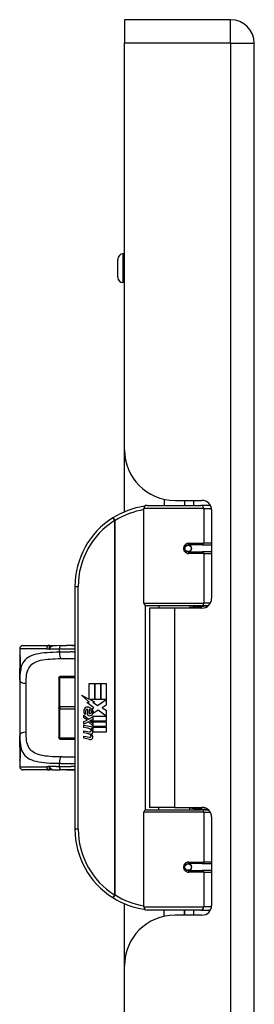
# Model space of a CAD drawing. Header units: inches. Extents: x 0 to 80.3, y -11 to 43.1.
# Tile 60 of 74: x 22.6 to 24, y 26.7 to 32.8. Entities that reach past the tile are written whole.
import ezdxf

# ---------------------------------------------------------------- set-up
doc = ezdxf.new("R2010")
doc.units = ezdxf.units.IN
doc.header["$MEASUREMENT"] = 0
doc.layers.add('Visible Edges(ANSI)', color=7, linetype='Continuous', lineweight=25)
doc.layers.add('Visible Tangent Edges(ANSI)', color=7, linetype='Continuous', lineweight=25)

msp = doc.modelspace()

# ---------------------------------------------------------------- linework, layer by layer
at = {"layer": 'Visible Edges(ANSI)'}
for p, q in [((23.2235, 32.7699), (23.2235, 32.6239)), ((23.8775, 32.7699), (23.2235, 32.7699)), ((23.2235, 30.1129), (23.2235, 32.6239)), ((24.0235, 13.1129), (24.0235, 32.6239)), ((23.2235, 31.3231), (23.2146, 31.3231)), ((23.1831, 31.1774), (23.1831, 31.2916)), ((23.2235, 31.1459), (23.2146, 31.1459)), ((23.2235, 29.7301), (23.2235, 30.1129)), ((23.4685, 29.8082), (23.4685, 29.7699)), ((23.5355, 29.8009), (23.7014, 29.8009)), ((23.5945, 29.8009), (23.5945, 29.7699)), ((23.5955, 29.7699), (23.5955, 29.8009)), ((23.344, 29.1656), (23.344, 29.7502)), ((23.3637, 29.7699), (23.6936, 29.7699)), ((23.7519, 29.7699), (23.6936, 29.7699)), ((23.7519, 29.7699), (23.7534, 29.7699)), ((23.7605, 29.7418), (23.7605, 29.1944)), ((23.6109, 29.5251), (23.6113, 29.5232)), ((23.6162, 29.5238), (23.6111, 29.5238)), ((23.7031, 29.5258), (23.6162, 29.5258)), ((23.6185, 29.5237), (23.6185, 29.5257)), ((23.7031, 29.5258), (23.7605, 29.5258)), ((23.6162, 29.4825), (23.7031, 29.4825)), ((23.6192, 29.4847), (23.6197, 29.4825)), ((23.7605, 29.4825), (23.7031, 29.4825)), ((22.919, 29.2699), (22.919, 27.7699)), ((23.6974, 29.1498), (23.3597, 29.1498)), ((23.5315, 29.1354), (23.3785, 29.1354)), ((23.3785, 29.1354), (23.3785, 27.9044)), ((23.436, 29.1498), (23.436, 29.1354)), ((23.7014, 29.1354), (23.5315, 29.1354)), ((23.627, 29.1498), (23.627, 29.1354)), ((23.6974, 29.1498), (23.7401, 29.1498)), ((22.5983, 28.9037), (22.7534, 28.9037)), ((22.7814, 28.9028), (22.7633, 28.9033)), ((22.919, 28.9037), (22.8663, 28.9037)), ((22.5786, 28.8841), (22.5786, 28.8447)), ((22.5786, 28.8447), (22.5786, 28.7276)), ((22.919, 28.825), (22.9155, 28.825)), ((22.5786, 28.6907), (22.5786, 28.7276)), ((22.919, 28.7127), (22.8266, 28.7127)), ((22.5786, 28.6907), (22.5786, 28.349)), ((22.8188, 28.7028), (22.8188, 28.7048)), ((22.8188, 28.7028), (22.8188, 28.5218)), ((23.0069, 28.6699), (23.039, 28.6699)), ((23.0069, 28.5729), (23.0069, 28.6699)), ((23.039, 28.6699), (23.039, 28.5712)), ((23.0435, 28.6699), (23.0756, 28.6699)), ((23.0435, 28.5712), (23.0435, 28.6699)), ((23.0756, 28.6699), (23.0756, 28.5712)), ((23.0798, 28.5712), (23.0798, 28.6699)), ((23.0798, 28.6699), (23.1119, 28.6699)), ((23.1119, 28.6699), (23.1119, 28.5361)), ((22.9592, 28.5977), (23.0069, 28.5729)), ((23.0054, 28.5539), (22.9592, 28.5977)), ((22.9912, 28.5519), (23.0054, 28.5539)), ((23.0353, 28.5205), (22.9912, 28.5519)), ((23.0102, 28.5712), (23.0396, 28.5559)), ((23.039, 28.5712), (23.0102, 28.5712)), ((23.0396, 28.5559), (23.0295, 28.5539)), ((23.0295, 28.5539), (23.0576, 28.5343)), ((23.0756, 28.5712), (23.0435, 28.5712)), ((23.0576, 28.5343), (23.1113, 28.5712)), ((23.1113, 28.5712), (23.0798, 28.5712)), ((23.1119, 28.5361), (23.0858, 28.5185)), ((22.8188, 28.518), (22.8188, 28.5218)), ((22.8188, 28.518), (22.8188, 28.3368)), ((22.9736, 28.4746), (23.0015, 28.45)), ((22.9736, 28.4584), (22.9736, 28.4746)), ((22.9853, 28.48), (22.9763, 28.48)), ((22.9973, 28.4734), (22.9973, 28.51)), ((23.0015, 28.45), (23.0282, 28.4638)), ((23.0063, 28.5085), (23.0063, 28.4845)), ((23.0237, 28.5135), (23.0353, 28.5205)), ((23.0282, 28.4638), (23.0282, 28.4476)), ((23.0311, 28.4677), (23.1106, 28.4677)), ((23.0311, 28.4452), (23.0311, 28.4677)), ((23.0617, 28.5043), (23.0318, 28.4836)), ((23.1106, 28.4677), (23.0617, 28.5043)), ((23.0858, 28.5185), (23.1119, 28.5046)), ((23.1119, 28.5046), (23.1119, 28.4377)), ((22.9931, 28.4449), (22.9736, 28.4584)), ((22.9736, 28.435), (22.9931, 28.4425)), ((22.9736, 28.4188), (22.9736, 28.435)), ((23.0017, 28.4323), (22.9736, 28.4188)), ((22.9736, 28.4119), (23.0282, 28.4023)), ((22.9736, 28.3987), (22.9736, 28.4119)), ((22.9931, 28.4425), (22.9931, 28.4449)), ((23.0282, 28.408), (23.0017, 28.4323)), ((23.0282, 28.4476), (23.0098, 28.4398)), ((23.0098, 28.4398), (23.0098, 28.4377)), ((23.0098, 28.4377), (23.0282, 28.4243)), ((23.0134, 28.4377), (23.0311, 28.4452)), ((23.1119, 28.4377), (23.0134, 28.4377)), ((23.0207, 28.4335), (23.1119, 28.4335)), ((23.0311, 28.426), (23.0207, 28.4335)), ((23.0282, 28.4243), (23.0282, 28.408)), ((23.0282, 28.4023), (23.0282, 28.3909)), ((23.0311, 28.4038), (23.0311, 28.426)), ((23.1119, 28.4038), (23.0311, 28.4038)), ((23.1119, 28.4335), (23.1119, 28.4038)), ((22.5786, 28.3122), (22.5786, 28.349)), ((22.9961, 28.3947), (22.9736, 28.3987)), ((22.9736, 28.378), (23.0081, 28.3719)), ((22.9736, 28.3648), (22.9736, 28.378)), ((22.9961, 28.3608), (22.9736, 28.3648)), ((22.9736, 28.3444), (23.0081, 28.3383)), ((22.9736, 28.3312), (22.9736, 28.3444)), ((23.0186, 28.3917), (23.0186, 28.3888)), ((23.0282, 28.3909), (23.0186, 28.3917)), ((23.0249, 28.3878), (23.0311, 28.3873)), ((23.0311, 28.3996), (23.1119, 28.3996)), ((23.0311, 28.3873), (23.0311, 28.3996)), ((23.1119, 28.3699), (23.0324, 28.3699)), ((23.1119, 28.3996), (23.1119, 28.3699)), ((22.5786, 28.3122), (22.5786, 28.1951)), ((22.8188, 28.3348), (22.8188, 28.3368)), ((22.8266, 28.3269), (22.919, 28.3269)), ((23.0079, 28.3245), (22.9736, 28.3312)), ((22.5786, 28.1951), (22.5786, 28.1557)), ((22.9155, 28.2148), (22.919, 28.2148)), ((22.7534, 28.136), (22.5983, 28.136)), ((22.7814, 28.1369), (22.7633, 28.1364)), ((22.919, 28.136), (22.8663, 28.136)), ((23.344, 27.2896), (23.344, 27.8742)), ((23.3597, 27.89), (23.6974, 27.89)), ((23.5315, 27.9044), (23.3785, 27.9044)), ((23.436, 27.89), (23.436, 27.9044)), ((23.5315, 27.9044), (23.7014, 27.9044)), ((23.627, 27.89), (23.627, 27.9044)), ((23.7401, 27.89), (23.6974, 27.89)), ((23.7605, 27.8453), (23.7605, 27.2979)), ((23.7031, 27.5573), (23.6162, 27.5573)), ((23.6192, 27.5551), (23.6197, 27.5573)), ((23.7031, 27.5573), (23.7605, 27.5573)), ((23.6109, 27.5146), (23.6113, 27.5166)), ((23.6111, 27.516), (23.6162, 27.516)), ((23.6162, 27.514), (23.7031, 27.514)), ((23.6185, 27.5161), (23.6185, 27.5141)), ((23.7605, 27.514), (23.7031, 27.514)), ((23.2235, 26.9269), (23.2235, 27.3097)), ((23.6936, 27.2699), (23.3637, 27.2699)), ((23.4685, 27.2316), (23.4685, 27.2699)), ((23.5945, 27.2389), (23.5945, 27.2699)), ((23.5955, 27.2389), (23.5955, 27.2699)), ((23.6936, 27.2699), (23.7519, 27.2699)), ((23.7534, 27.2699), (23.7519, 27.2699)), ((23.7014, 27.2389), (23.5355, 27.2389)), ((23.2235, 18.8099), (23.2235, 26.9269))]:
    msp.add_line(p, q, dxfattribs=at)
at = {"layer": 'Visible Edges(ANSI)', "flags": 128}
for points in [[(23.351, 29.7652), (23.3507, 29.7652), (23.3505, 29.7652), (23.3502, 29.7651), (23.35, 29.7651), (23.3497, 29.7651), (23.3495, 29.765), (23.3492, 29.765), (23.349, 29.765), (23.3487, 29.7649), (23.3485, 29.7649), (23.3482, 29.7649), (23.348, 29.7648), (23.3477, 29.7648), (23.3475, 29.7647), (23.3472, 29.7647), (23.347, 29.7647), (23.3467, 29.7646), (23.3465, 29.7646), (23.3463, 29.7646), (23.346, 29.7645), (23.3458, 29.7645), (23.3455, 29.7645), (23.3453, 29.7644), (23.345, 29.7644)], [(23.6162, 29.4825), (23.6135, 29.4827), (23.6109, 29.4831), (23.6083, 29.484), (23.6058, 29.4851), (23.6035, 29.4866), (23.6013, 29.4884), (23.5993, 29.4905), (23.5977, 29.4929), (23.5963, 29.4955), (23.5953, 29.4983), (23.5947, 29.5012), (23.5945, 29.5041), (23.5947, 29.5071), (23.5953, 29.51), (23.5963, 29.5127), (23.5976, 29.5154), (23.5993, 29.5177), (23.6013, 29.5199), (23.6034, 29.5217), (23.6058, 29.5232), (23.6083, 29.5243), (23.6109, 29.5251), (23.6135, 29.5256), (23.6162, 29.5258)], [(23.6632, 29.1354), (23.6662, 29.1366), (23.6692, 29.1377), (23.6723, 29.1388), (23.6753, 29.1398), (23.6784, 29.1408), (23.6814, 29.1417), (23.6845, 29.1426), (23.6876, 29.1435), (23.6906, 29.1442), (23.6937, 29.145), (23.6968, 29.1456), (23.6999, 29.1462), (23.703, 29.1468), (23.7061, 29.1473), (23.7092, 29.1478), (23.7123, 29.1482), (23.7154, 29.1486), (23.7185, 29.1489), (23.7217, 29.1492), (23.7248, 29.1494), (23.7279, 29.1496), (23.731, 29.1497), (23.7341, 29.1498), (23.7372, 29.1498)], [(22.7633, 28.9033), (22.7629, 28.9034), (22.7625, 28.9034), (22.7621, 28.9034), (22.7616, 28.9035), (22.7612, 28.9035), (22.7608, 28.9035), (22.7604, 28.9035), (22.76, 28.9036), (22.7596, 28.9036), (22.7591, 28.9036), (22.7587, 28.9036), (22.7583, 28.9036), (22.7579, 28.9037), (22.7575, 28.9037), (22.7571, 28.9037), (22.7567, 28.9037), (22.7562, 28.9037), (22.7558, 28.9037), (22.7554, 28.9037), (22.755, 28.9037), (22.7546, 28.9037), (22.7542, 28.9037), (22.7538, 28.9037), (22.7534, 28.9037)], [(22.8276, 28.9036), (22.8043, 28.9033), (22.7814, 28.9028)], [(22.8276, 28.9036), (22.8471, 28.9037), (22.8663, 28.9037)], [(22.5818, 28.7803), (22.5826, 28.7874), (22.5832, 28.7959), (22.5834, 28.805), (22.5832, 28.8142), (22.5827, 28.8228), (22.5818, 28.83), (22.5809, 28.8353), (22.5806, 28.837), (22.5804, 28.8376)], [(22.5786, 28.7276), (22.5793, 28.7546), (22.5803, 28.7676), (22.5818, 28.7803)], [(22.5818, 28.2595), (22.5803, 28.2722), (22.5793, 28.2852), (22.5786, 28.3122)], [(22.5804, 28.2021), (22.5806, 28.2028), (22.581, 28.2045), (22.5818, 28.2098), (22.5827, 28.217), (22.5832, 28.2256), (22.5834, 28.2348), (22.5832, 28.244), (22.5826, 28.2524), (22.5818, 28.2595)], [(22.7534, 28.136), (22.7538, 28.136), (22.7542, 28.136), (22.7546, 28.136), (22.755, 28.136), (22.7554, 28.136), (22.7558, 28.1361), (22.7562, 28.1361), (22.7567, 28.1361), (22.7571, 28.1361), (22.7575, 28.1361), (22.7579, 28.1361), (22.7583, 28.1361), (22.7587, 28.1362), (22.7591, 28.1362), (22.7596, 28.1362), (22.76, 28.1362), (22.7604, 28.1362), (22.7608, 28.1363), (22.7612, 28.1363), (22.7616, 28.1363), (22.7621, 28.1363), (22.7625, 28.1364), (22.7629, 28.1364), (22.7633, 28.1364)], [(22.7814, 28.1369), (22.8043, 28.1365), (22.8276, 28.1362)], [(22.8663, 28.136), (22.8471, 28.1361), (22.8276, 28.1362)], [(23.7372, 27.89), (23.7341, 27.89), (23.731, 27.8901), (23.7279, 27.8902), (23.7248, 27.8904), (23.7217, 27.8906), (23.7185, 27.8909), (23.7154, 27.8912), (23.7123, 27.8915), (23.7092, 27.892), (23.7061, 27.8924), (23.703, 27.893), (23.6999, 27.8935), (23.6968, 27.8942), (23.6937, 27.8948), (23.6906, 27.8955), (23.6876, 27.8963), (23.6845, 27.8972), (23.6814, 27.898), (23.6784, 27.899), (23.6753, 27.8999), (23.6723, 27.901), (23.6692, 27.9021), (23.6662, 27.9032), (23.6632, 27.9044)], [(23.6162, 27.514), (23.6135, 27.5141), (23.6109, 27.5146), (23.6083, 27.5155), (23.6058, 27.5166), (23.6034, 27.5181), (23.6013, 27.5199), (23.5993, 27.522), (23.5976, 27.5244), (23.5963, 27.527), (23.5953, 27.5298), (23.5947, 27.5327), (23.5945, 27.5357), (23.5947, 27.5386), (23.5953, 27.5415), (23.5963, 27.5443), (23.5977, 27.5469), (23.5993, 27.5493), (23.6013, 27.5514), (23.6035, 27.5532), (23.6058, 27.5546), (23.6083, 27.5558), (23.6109, 27.5566), (23.6135, 27.5571), (23.6162, 27.5573)], [(23.345, 27.2754), (23.3453, 27.2754), (23.3455, 27.2753), (23.3458, 27.2753), (23.346, 27.2752), (23.3463, 27.2752), (23.3465, 27.2752), (23.3467, 27.2751), (23.347, 27.2751), (23.3472, 27.2751), (23.3475, 27.275), (23.3477, 27.275), (23.348, 27.275), (23.3482, 27.2749), (23.3485, 27.2749), (23.3487, 27.2748), (23.349, 27.2748), (23.3492, 27.2748), (23.3495, 27.2747), (23.3497, 27.2747), (23.35, 27.2747), (23.3502, 27.2746), (23.3505, 27.2746), (23.3507, 27.2746), (23.351, 27.2745)]]:
    msp.add_lwpolyline(points, dxfattribs=at)
at = {"layer": 'Visible Edges(ANSI)'}
for centre in [(23.6162, 29.5041), (23.6162, 27.5356)]:
    msp.add_circle(centre, 0.0197, dxfattribs=at)
for centre, radius, start, end in [((23.8775, 32.6239), 0.146, 0, 90), ((23.2146, 31.2916), 0.0315, 90, 180), ((23.2146, 31.1774), 0.0315, 180, 270), ((23.5355, 30.1129), 0.312, 180, 270), ((23.7014, 29.7418), 0.0591, 0, 90), ((23.419, 29.2699), 0.5, 98.5081, 122.23771), ((23.3637, 29.7502), 0.0197, 90, 180), ((23.419, 29.2699), 0.5, 122.23771, 180), ((23.6162, 29.5041), 0.0217, 279.14701, 90), ((23.7014, 29.1944), 0.0591, 270, 0), ((23.3597, 29.1656), 0.0157, 180, 270), ((22.5983, 28.8841), 0.0197, 90, 180), ((22.5983, 28.8447), 0.0197, 180, 208.10759), ((22.8266, 28.7048), 0.00787, 90, 180), ((22.9937, 28.5041), 0.0197, 86.56465, 171.56052), ((22.9925, 28.484), 0.0398, 44.16843, 86.56465), ((23.0343, 28.4981), 0.0607, 171.56052, 197.33425), ((23.0136, 28.4918), 0.0307, 154.67838, 202.56091), ((22.9946, 28.5008), 0.0096, 73.52609, 154.67838), ((23.0087, 28.4992), 0.0282, 246.15553, 293.84447), ((23.0043, 28.4918), 0.0168, 19.37968, 82.99755), ((23.0109, 28.4929), 0.00955, 241.45471, 321.16516), ((23.0098, 28.4938), 0.0109, 321.16516, 19.37968), ((23.014, 28.4873), 0.0152, 293.84447, 355.08017), ((22.9996, 28.491), 0.0299, 350.40854, 44.16843), ((22.9996, 28.491), 0.033, 347.07905, 43.17854), ((22.988, 28.3489), 0.0465, 57.59924, 80), ((22.9887, 28.3149), 0.0465, 58.55841, 80.82565), ((23.0102, 28.384), 0.0123, 260, 293.55712), ((23.0062, 28.3775), 0.0126, 6.03001, 57.59924), ((23.0062, 28.3439), 0.0126, 6.10268, 57.60833), ((23.0128, 28.3782), 0.006, 293.55712, 6.03001), ((23.0128, 28.3446), 0.006, 293.54875, 6.10268), ((23.0141, 28.3863), 0.0288, 273.6169, 286.9928), ((23.0051, 28.3355), 0.0246, 359.6788, 63.95078), ((23.0057, 28.3686), 0.024, 359.47765, 57.41137), ((23.0195, 28.3685), 0.0101, 286.9928, 359.47765), ((23.0084, 28.3704), 0.024, 358.79525, 46.5849), ((22.8266, 28.3348), 0.00787, 180, 270), ((23.0134, 28.3528), 0.0288, 259, 288.47479), ((23.0102, 28.3504), 0.0123, 259.9922, 293.54875), ((23.0192, 28.3354), 0.0105, 288.47479, 359.6788), ((22.5983, 28.1951), 0.0197, 151.88429, 180), ((22.5983, 28.1557), 0.0197, 180, 270), ((23.3597, 27.8742), 0.0157, 90, 180), ((23.7014, 27.8453), 0.0591, 0, 90), ((23.419, 27.7699), 0.5, 180, 237.76229), ((23.6162, 27.5356), 0.0217, 270, 80.85299), ((23.419, 27.7699), 0.5, 237.76229, 261.4919), ((23.3637, 27.2896), 0.0197, 180, 270), ((23.7014, 27.2979), 0.0591, 270, 0), ((23.5355, 26.9269), 0.312, 90, 180)]:
    msp.add_arc(centre, radius, start, end, dxfattribs=at)
at = {"layer": 'Visible Tangent Edges(ANSI)'}
for p, q in [((23.8775, 32.6239), (23.8775, 32.7699)), ((23.8775, 32.6239), (23.2235, 32.6239)), ((23.8775, 32.6239), (23.8775, 13.1129)), ((23.8775, 32.6239), (24.0235, 32.6239)), ((23.2146, 31.3231), (23.2146, 31.1459)), ((23.6493, 29.8009), (23.6493, 29.7699)), ((23.7126, 29.7502), (23.344, 29.7502)), ((23.7126, 29.7502), (23.7599, 29.7502)), ((23.7126, 29.7502), (23.7126, 29.5356)), ((23.1523, 29.6928), (23.1628, 29.6762)), ((23.1628, 29.6762), (23.1628, 27.3636)), ((23.1628, 29.6762), (23.1665, 29.6762)), ((23.1665, 27.3636), (23.1665, 29.6762)), ((23.6208, 29.5356), (23.7126, 29.5356)), ((23.7605, 29.5356), (23.7126, 29.5356)), ((23.7126, 29.4726), (23.6208, 29.4726)), ((23.7126, 29.4726), (23.7126, 29.1656)), ((23.7126, 29.4726), (23.7605, 29.4726)), ((22.919, 29.2699), (22.9387, 29.2699)), ((22.9387, 27.7699), (22.9387, 29.2699)), ((23.344, 29.1656), (23.7126, 29.1656)), ((23.3517, 29.152), (23.3517, 27.8877)), ((23.5315, 29.1354), (23.5315, 27.9044)), ((23.7529, 29.1656), (23.7126, 29.1656)), ((22.744, 28.8841), (22.5786, 28.8841)), ((22.5786, 28.8447), (22.579, 28.8447)), ((22.8234, 28.863), (22.8234, 28.8839)), ((22.8266, 28.7127), (22.8266, 28.7067)), ((22.8266, 28.7067), (22.919, 28.7067)), ((22.8266, 28.5257), (22.8266, 28.7067)), ((22.618, 28.3686), (22.618, 28.6712)), ((22.8266, 28.5257), (22.8266, 28.5141)), ((22.919, 28.5257), (22.8266, 28.5257)), ((22.8266, 28.5141), (22.919, 28.5141)), ((22.8266, 28.3329), (22.8266, 28.5141)), ((22.8266, 28.3329), (22.8266, 28.3269)), ((22.919, 28.3329), (22.8266, 28.3329)), ((22.579, 28.1951), (22.5786, 28.1951)), ((22.8234, 28.1559), (22.8234, 28.1768)), ((22.5786, 28.1557), (22.744, 28.1557)), ((23.7126, 27.8742), (23.344, 27.8742)), ((23.7126, 27.8742), (23.7529, 27.8742)), ((23.7126, 27.8742), (23.7126, 27.5671)), ((22.9387, 27.7699), (22.919, 27.7699)), ((23.6208, 27.5671), (23.7126, 27.5671)), ((23.7605, 27.5671), (23.7126, 27.5671)), ((23.7126, 27.5041), (23.6208, 27.5041)), ((23.7126, 27.5041), (23.7126, 27.2896)), ((23.7126, 27.5041), (23.7605, 27.5041)), ((23.1628, 27.3636), (23.1523, 27.347)), ((23.1665, 27.3636), (23.1628, 27.3636)), ((23.344, 27.2896), (23.7126, 27.2896)), ((23.6493, 27.2699), (23.6493, 27.2389)), ((23.7599, 27.2896), (23.7126, 27.2896))]:
    msp.add_line(p, q, dxfattribs=at)
at = {"layer": 'Visible Tangent Edges(ANSI)', "flags": 128}
for points in [[(23.6208, 29.5356), (23.6168, 29.5354), (23.6128, 29.5347), (23.6088, 29.5335), (23.605, 29.5318), (23.6013, 29.5296), (23.598, 29.527), (23.595, 29.5239), (23.5924, 29.5205), (23.5903, 29.5167), (23.5888, 29.5126), (23.5879, 29.5084), (23.5876, 29.5041), (23.5879, 29.4998), (23.5889, 29.4956), (23.5904, 29.4916), (23.5925, 29.4878), (23.595, 29.4843), (23.598, 29.4812), (23.6014, 29.4786), (23.605, 29.4765), (23.6088, 29.4748), (23.6128, 29.4736), (23.6168, 29.4729), (23.6208, 29.4726)], [(23.7372, 29.1498), (23.7325, 29.1498), (23.7279, 29.1497), (23.7232, 29.1496), (23.7185, 29.1494), (23.7139, 29.1492), (23.7092, 29.149), (23.7046, 29.1487), (23.6999, 29.1483), (23.6952, 29.1479), (23.6906, 29.1475), (23.686, 29.147), (23.6813, 29.1465), (23.6767, 29.1459), (23.6721, 29.1452), (23.6675, 29.1446), (23.6629, 29.1438), (23.6584, 29.143), (23.6538, 29.1422), (23.6493, 29.1413), (23.6448, 29.1404), (23.6403, 29.1394), (23.6358, 29.1384), (23.6314, 29.1373), (23.6269, 29.1362)], [(22.7633, 28.9033), (22.7629, 28.9033), (22.7625, 28.9032), (22.7622, 28.903), (22.7618, 28.9027), (22.7615, 28.9024), (22.7611, 28.9019), (22.7608, 28.9014), (22.7605, 28.9008), (22.7602, 28.9001), (22.76, 28.8993), (22.7598, 28.8985), (22.7596, 28.8975), (22.7594, 28.8966), (22.7593, 28.8955), (22.7593, 28.8944), (22.7593, 28.8933), (22.7593, 28.8921), (22.7594, 28.8908), (22.7595, 28.8895), (22.7597, 28.8882), (22.76, 28.8869), (22.7603, 28.8855), (22.7607, 28.8841), (22.7613, 28.8827)], [(22.7613, 28.8827), (22.762, 28.884), (22.7627, 28.8853), (22.7634, 28.8866), (22.7641, 28.8878), (22.7648, 28.8891), (22.7656, 28.8903), (22.7663, 28.8915), (22.7671, 28.8926), (22.7679, 28.8938), (22.7687, 28.8948), (22.7696, 28.8958), (22.7704, 28.8968), (22.7713, 28.8977), (22.7722, 28.8985), (22.7731, 28.8993), (22.774, 28.9), (22.7749, 28.9006), (22.7758, 28.9012), (22.7767, 28.9017), (22.7777, 28.9021), (22.7786, 28.9024), (22.7795, 28.9026), (22.7805, 28.9028), (22.7814, 28.9028)], [(22.919, 28.9029), (22.9169, 28.903), (22.9148, 28.9031), (22.9126, 28.9031), (22.9105, 28.9032), (22.9084, 28.9033), (22.9062, 28.9033), (22.9041, 28.9034), (22.9019, 28.9034), (22.8997, 28.9035), (22.8976, 28.9035), (22.8954, 28.9036), (22.8932, 28.9036), (22.891, 28.9036), (22.8888, 28.9036), (22.8865, 28.9037), (22.8843, 28.9037), (22.8821, 28.9037), (22.8799, 28.9037), (22.8776, 28.9037), (22.8754, 28.9037), (22.8731, 28.9037), (22.8708, 28.9037), (22.8686, 28.9037), (22.8663, 28.9037)], [(22.8234, 28.863), (22.8036, 28.8626), (22.7842, 28.862), (22.7652, 28.8612), (22.7468, 28.86), (22.7291, 28.8584), (22.712, 28.8564), (22.6958, 28.8538), (22.6804, 28.8507), (22.666, 28.8468), (22.6528, 28.8422), (22.6407, 28.8367), (22.6297, 28.8304), (22.6199, 28.8232), (22.6112, 28.8152), (22.6037, 28.8062), (22.5974, 28.7964), (22.5922, 28.7857), (22.588, 28.7742), (22.5847, 28.7619), (22.5823, 28.7489), (22.5805, 28.7353), (22.5794, 28.7209), (22.5788, 28.7061), (22.5786, 28.6907)], [(22.5818, 28.7775), (22.5822, 28.7803), (22.5826, 28.7834), (22.5829, 28.7868), (22.5832, 28.7903), (22.5834, 28.7939), (22.5836, 28.7977), (22.5837, 28.8015), (22.5838, 28.8054), (22.5837, 28.8092), (22.5836, 28.813), (22.5834, 28.8168), (22.5832, 28.8204), (22.5829, 28.8239), (22.5825, 28.8273), (22.5822, 28.8304), (22.5818, 28.8332), (22.5813, 28.8358), (22.5809, 28.838), (22.5805, 28.84), (22.5801, 28.8417), (22.5798, 28.843), (22.5795, 28.8439), (22.5792, 28.8445), (22.579, 28.8447)], [(22.744, 28.8841), (22.7447, 28.8841), (22.7454, 28.8841), (22.7461, 28.884), (22.7469, 28.884), (22.7476, 28.884), (22.7483, 28.884), (22.749, 28.8839), (22.7497, 28.8839), (22.7504, 28.8839), (22.7512, 28.8838), (22.7519, 28.8838), (22.7526, 28.8837), (22.7533, 28.8837), (22.754, 28.8836), (22.7548, 28.8835), (22.7555, 28.8835), (22.7562, 28.8834), (22.7569, 28.8833), (22.7576, 28.8832), (22.7584, 28.8831), (22.7591, 28.883), (22.7598, 28.8829), (22.7605, 28.8828), (22.7613, 28.8827)], [(22.7613, 28.8827), (22.7638, 28.8828), (22.7663, 28.8829), (22.7688, 28.883), (22.7713, 28.8831), (22.7738, 28.8831), (22.7763, 28.8832), (22.7789, 28.8833), (22.7815, 28.8833), (22.784, 28.8834), (22.7866, 28.8834), (22.7892, 28.8835), (22.7918, 28.8835), (22.7944, 28.8836), (22.797, 28.8836), (22.7996, 28.8837), (22.8022, 28.8837), (22.8048, 28.8837), (22.8074, 28.8837), (22.8101, 28.8838), (22.8127, 28.8838), (22.8154, 28.8838), (22.818, 28.8838), (22.8207, 28.8839), (22.8234, 28.8839)], [(22.8234, 28.8839), (22.8276, 28.8839), (22.8318, 28.8839), (22.836, 28.884), (22.8401, 28.884), (22.8443, 28.884), (22.8484, 28.884), (22.8525, 28.8841), (22.8566, 28.8841), (22.8607, 28.8841), (22.8648, 28.8841), (22.8688, 28.884), (22.8728, 28.884), (22.8768, 28.884), (22.8808, 28.884), (22.8847, 28.8839), (22.8886, 28.8839), (22.8925, 28.8838), (22.8964, 28.8837), (22.9002, 28.8836), (22.904, 28.8835), (22.9078, 28.8833), (22.9116, 28.8832), (22.9153, 28.883), (22.919, 28.8828)], [(22.919, 28.8641), (22.9153, 28.8642), (22.9116, 28.8643), (22.9079, 28.8643), (22.9041, 28.8644), (22.9003, 28.8644), (22.8964, 28.8644), (22.8926, 28.8644), (22.8887, 28.8643), (22.8847, 28.8643), (22.8808, 28.8643), (22.8768, 28.8642), (22.8728, 28.8641), (22.8688, 28.8641), (22.8648, 28.864), (22.8607, 28.8639), (22.8566, 28.8638), (22.8525, 28.8637), (22.8484, 28.8636), (22.8442, 28.8635), (22.8401, 28.8634), (22.8359, 28.8633), (22.8318, 28.8632), (22.8276, 28.8631), (22.8234, 28.863)], [(22.5786, 28.7276), (22.5786, 28.7298), (22.5786, 28.732), (22.5786, 28.7342), (22.5787, 28.7364), (22.5787, 28.7386), (22.5788, 28.7408), (22.5788, 28.7429), (22.5789, 28.7451), (22.579, 28.7472), (22.5791, 28.7493), (22.5792, 28.7514), (22.5793, 28.7535), (22.5794, 28.7556), (22.5796, 28.7576), (22.5797, 28.7597), (22.5799, 28.7617), (22.5801, 28.7637), (22.5803, 28.7657), (22.5805, 28.7677), (22.5807, 28.7697), (22.581, 28.7717), (22.5812, 28.7736), (22.5815, 28.7756), (22.5818, 28.7775)], [(22.618, 28.6712), (22.6181, 28.6848), (22.6187, 28.698), (22.6196, 28.7106), (22.6212, 28.7228), (22.6233, 28.7343), (22.6262, 28.7452), (22.6299, 28.7554), (22.6344, 28.7648), (22.6399, 28.7735), (22.6465, 28.7814), (22.6541, 28.7885), (22.6627, 28.7949), (22.6723, 28.8005), (22.6829, 28.8053), (22.6945, 28.8094), (22.7071, 28.8129), (22.7205, 28.8157), (22.7347, 28.8179), (22.7496, 28.8197), (22.7652, 28.8211), (22.7813, 28.8221), (22.7978, 28.8229), (22.8148, 28.8234), (22.8321, 28.8238)], [(22.8321, 28.8238), (22.8357, 28.8239), (22.8393, 28.8239), (22.8429, 28.824), (22.8465, 28.8241), (22.85, 28.8241), (22.8536, 28.8242), (22.8572, 28.8243), (22.8607, 28.8243), (22.8642, 28.8244), (22.8677, 28.8245), (22.8712, 28.8245), (22.8747, 28.8246), (22.8782, 28.8247), (22.8817, 28.8247), (22.8851, 28.8248), (22.8886, 28.8248), (22.892, 28.8248), (22.8954, 28.8249), (22.8988, 28.8249), (22.9022, 28.825), (22.9055, 28.825), (22.9089, 28.825), (22.9122, 28.825), (22.9155, 28.825)], [(22.5786, 28.349), (22.5788, 28.3337), (22.5794, 28.3189), (22.5805, 28.3047), (22.5823, 28.291), (22.5847, 28.278), (22.588, 28.2657), (22.5922, 28.2542), (22.5973, 28.2435), (22.6036, 28.2336), (22.611, 28.2247), (22.6197, 28.2167), (22.6295, 28.2095), (22.6405, 28.2032), (22.6526, 28.1977), (22.6658, 28.1931), (22.6801, 28.1892), (22.6955, 28.186), (22.7117, 28.1835), (22.7287, 28.1815), (22.7465, 28.1799), (22.765, 28.1787), (22.784, 28.1778), (22.8036, 28.1772), (22.8234, 28.1768)], [(22.8321, 28.216), (22.8148, 28.2164), (22.7977, 28.2169), (22.781, 28.2177), (22.7649, 28.2187), (22.7493, 28.2201), (22.7344, 28.2219), (22.7202, 28.2242), (22.7068, 28.227), (22.6943, 28.2304), (22.6827, 28.2346), (22.6721, 28.2394), (22.6625, 28.245), (22.6539, 28.2513), (22.6464, 28.2584), (22.6398, 28.2663), (22.6343, 28.2751), (22.6298, 28.2845), (22.6262, 28.2948), (22.6233, 28.3056), (22.6212, 28.3172), (22.6197, 28.3293), (22.6187, 28.3419), (22.6181, 28.355), (22.618, 28.3686)], [(22.5818, 28.2623), (22.5815, 28.2642), (22.5812, 28.2661), (22.581, 28.2681), (22.5807, 28.2701), (22.5805, 28.272), (22.5803, 28.274), (22.5801, 28.276), (22.5799, 28.2781), (22.5797, 28.2801), (22.5796, 28.2821), (22.5794, 28.2842), (22.5793, 28.2863), (22.5792, 28.2884), (22.5791, 28.2905), (22.579, 28.2926), (22.5789, 28.2947), (22.5788, 28.2969), (22.5788, 28.299), (22.5787, 28.3012), (22.5787, 28.3034), (22.5786, 28.3056), (22.5786, 28.3078), (22.5786, 28.31), (22.5786, 28.3122)], [(22.579, 28.1951), (22.5792, 28.1953), (22.5794, 28.1958), (22.5798, 28.1968), (22.5801, 28.1981), (22.5805, 28.1998), (22.5809, 28.2017), (22.5813, 28.204), (22.5818, 28.2066), (22.5822, 28.2095), (22.5825, 28.2126), (22.5829, 28.2159), (22.5832, 28.2194), (22.5834, 28.2231), (22.5836, 28.2268), (22.5837, 28.2306), (22.5838, 28.2345), (22.5837, 28.2384), (22.5836, 28.2422), (22.5834, 28.2459), (22.5832, 28.2496), (22.5829, 28.253), (22.5825, 28.2564), (22.5822, 28.2595), (22.5818, 28.2623)], [(22.8234, 28.1768), (22.8276, 28.1767), (22.8318, 28.1766), (22.8359, 28.1765), (22.8401, 28.1763), (22.8443, 28.1762), (22.8484, 28.1761), (22.8525, 28.1761), (22.8566, 28.176), (22.8607, 28.1759), (22.8647, 28.1758), (22.8688, 28.1757), (22.8728, 28.1756), (22.8768, 28.1756), (22.8807, 28.1755), (22.8847, 28.1755), (22.8886, 28.1754), (22.8925, 28.1754), (22.8964, 28.1754), (22.9002, 28.1754), (22.904, 28.1754), (22.9078, 28.1755), (22.9115, 28.1755), (22.9153, 28.1756), (22.919, 28.1757)], [(22.9155, 28.2148), (22.9122, 28.2148), (22.9089, 28.2148), (22.9055, 28.2148), (22.9022, 28.2148), (22.8988, 28.2149), (22.8954, 28.2149), (22.892, 28.2149), (22.8886, 28.215), (22.8851, 28.215), (22.8817, 28.2151), (22.8782, 28.2151), (22.8747, 28.2152), (22.8713, 28.2152), (22.8678, 28.2153), (22.8642, 28.2154), (22.8607, 28.2154), (22.8572, 28.2155), (22.8536, 28.2156), (22.8501, 28.2156), (22.8465, 28.2157), (22.8429, 28.2158), (22.8393, 28.2158), (22.8357, 28.2159), (22.8321, 28.216)], [(22.7613, 28.1571), (22.7605, 28.1569), (22.7598, 28.1568), (22.7591, 28.1567), (22.7584, 28.1566), (22.7576, 28.1565), (22.7569, 28.1565), (22.7562, 28.1564), (22.7555, 28.1563), (22.7548, 28.1562), (22.754, 28.1562), (22.7533, 28.1561), (22.7526, 28.156), (22.7519, 28.156), (22.7512, 28.1559), (22.7504, 28.1559), (22.7497, 28.1559), (22.749, 28.1558), (22.7483, 28.1558), (22.7476, 28.1558), (22.7469, 28.1558), (22.7461, 28.1557), (22.7454, 28.1557), (22.7447, 28.1557), (22.744, 28.1557)], [(22.7613, 28.1571), (22.7607, 28.1556), (22.7603, 28.1543), (22.76, 28.1529), (22.7597, 28.1515), (22.7595, 28.1502), (22.7594, 28.1489), (22.7593, 28.1477), (22.7593, 28.1465), (22.7593, 28.1454), (22.7593, 28.1443), (22.7594, 28.1432), (22.7596, 28.1422), (22.7598, 28.1413), (22.76, 28.1405), (22.7602, 28.1397), (22.7605, 28.139), (22.7608, 28.1384), (22.7611, 28.1378), (22.7615, 28.1374), (22.7618, 28.137), (22.7622, 28.1368), (22.7625, 28.1366), (22.7629, 28.1365), (22.7633, 28.1364)], [(22.7814, 28.1369), (22.7805, 28.137), (22.7795, 28.1372), (22.7786, 28.1374), (22.7777, 28.1377), (22.7767, 28.1381), (22.7758, 28.1386), (22.7749, 28.1392), (22.774, 28.1398), (22.7731, 28.1405), (22.7722, 28.1413), (22.7713, 28.1421), (22.7704, 28.143), (22.7696, 28.1439), (22.7687, 28.145), (22.7679, 28.146), (22.7671, 28.1471), (22.7663, 28.1483), (22.7656, 28.1495), (22.7648, 28.1507), (22.7641, 28.1519), (22.7634, 28.1532), (22.7627, 28.1545), (22.762, 28.1558), (22.7613, 28.1571)], [(22.8234, 28.1559), (22.8207, 28.1559), (22.818, 28.1559), (22.8154, 28.1559), (22.8127, 28.156), (22.8101, 28.156), (22.8074, 28.156), (22.8048, 28.1561), (22.8022, 28.1561), (22.7996, 28.1561), (22.797, 28.1562), (22.7944, 28.1562), (22.7918, 28.1562), (22.7892, 28.1563), (22.7866, 28.1563), (22.784, 28.1564), (22.7815, 28.1565), (22.7789, 28.1565), (22.7763, 28.1566), (22.7738, 28.1566), (22.7713, 28.1567), (22.7688, 28.1568), (22.7663, 28.1569), (22.7638, 28.157), (22.7613, 28.1571)], [(22.919, 28.157), (22.9153, 28.1568), (22.9116, 28.1566), (22.9078, 28.1565), (22.904, 28.1563), (22.9002, 28.1562), (22.8964, 28.1561), (22.8925, 28.156), (22.8886, 28.1559), (22.8847, 28.1559), (22.8808, 28.1558), (22.8768, 28.1558), (22.8728, 28.1557), (22.8688, 28.1557), (22.8648, 28.1557), (22.8607, 28.1557), (22.8566, 28.1557), (22.8525, 28.1557), (22.8484, 28.1557), (22.8443, 28.1557), (22.8401, 28.1558), (22.836, 28.1558), (22.8318, 28.1558), (22.8276, 28.1559), (22.8234, 28.1559)], [(22.8663, 28.136), (22.8686, 28.136), (22.8708, 28.136), (22.8731, 28.136), (22.8754, 28.136), (22.8776, 28.136), (22.8799, 28.1361), (22.8821, 28.1361), (22.8843, 28.1361), (22.8865, 28.1361), (22.8888, 28.1361), (22.891, 28.1362), (22.8932, 28.1362), (22.8954, 28.1362), (22.8976, 28.1363), (22.8997, 28.1363), (22.9019, 28.1364), (22.9041, 28.1364), (22.9062, 28.1365), (22.9084, 28.1365), (22.9105, 28.1366), (22.9126, 28.1367), (22.9148, 28.1367), (22.9169, 28.1368), (22.919, 28.1369)], [(23.6269, 27.9036), (23.6314, 27.9025), (23.6358, 27.9014), (23.6403, 27.9004), (23.6448, 27.8994), (23.6493, 27.8984), (23.6538, 27.8976), (23.6584, 27.8967), (23.6629, 27.896), (23.6675, 27.8952), (23.6721, 27.8945), (23.6767, 27.8939), (23.6813, 27.8933), (23.686, 27.8928), (23.6906, 27.8923), (23.6952, 27.8918), (23.6999, 27.8914), (23.7046, 27.8911), (23.7092, 27.8908), (23.7139, 27.8905), (23.7185, 27.8903), (23.7232, 27.8902), (23.7279, 27.8901), (23.7325, 27.89), (23.7372, 27.89)], [(23.6208, 27.5671), (23.6168, 27.5669), (23.6128, 27.5662), (23.6088, 27.565), (23.605, 27.5633), (23.6014, 27.5611), (23.598, 27.5585), (23.595, 27.5555), (23.5925, 27.552), (23.5904, 27.5482), (23.5889, 27.5442), (23.5879, 27.54), (23.5876, 27.5357), (23.5879, 27.5314), (23.5889, 27.5272), (23.5904, 27.5231), (23.5924, 27.5193), (23.595, 27.5158), (23.598, 27.5128), (23.6013, 27.5101), (23.605, 27.508), (23.6088, 27.5063), (23.6128, 27.5051), (23.6168, 27.5044), (23.6208, 27.5041)]]:
    msp.add_lwpolyline(points, dxfattribs=at)
at = {"layer": 'Visible Tangent Edges(ANSI)'}
for centre, start, end in [((23.4227, 29.2699), 99.43485, 122.23771), ((23.419, 29.2699), 122.23771, 180), ((23.419, 27.7699), 180, 237.76229), ((23.4227, 27.7699), 237.76229, 260.56515)]:
    msp.add_arc(centre, 0.4803, start, end, dxfattribs=at)
for centre, major_axis, ratio, start_param, end_param in [((23.3479, 29.7449), (-0.0029, 0.0195), 0.187781, 5.698095, 6.283185), ((23.6936, 29.7502), (0, 0.0197), 0.965926, 4.712389, 6.283185), ((23.7519, 29.7502), (0, 0.0197), 0.965926, 6.20384, 6.283185), ((23.1628, 29.6762), (-0.0105, 0.0167), 0.161367, 4.610972, 6.283185), ((23.6162, 29.5356), (0, -0.00984), 0.476565, 0, 1.570796), ((23.7031, 29.5356), (0, -0.00984), 0.965926, 0, 1.570796), ((23.6162, 29.4726), (0, 0.00984), 0.476565, 4.712389, 6.283185), ((23.7031, 29.4726), (0, 0.00984), 0.965926, 4.712389, 6.283185), ((23.6974, 29.1656), (0, -0.0157), 0.965926, 0, 1.570796), ((22.7534, 28.8841), (0, 0.0197), 0.474832, 0, 1.570796), ((22.8278, 28.8839), (-0.0001, 0.0197), 0.222867, 0, 1.569216), ((22.5986, 28.8447), (0, 0.0197), 0.998895, 1.570796, 1.992063), ((22.8321, 28.863), (0.0008, -0.0394), 0.222828, 4.707864, 6.192303), ((22.6013, 28.7775), (-0.0195, 0.0028), 0.703743, 0, 0.200136), ((22.8266, 28.7028), (-0.00787, 0), 0.489583, 4.712389, 6.283185), ((22.618, 28.6907), (-0.0394, 0), 0.495945, 0, 1.570796), ((22.8266, 28.5218), (-0.00787, 0), 0.489583, 4.712389, 6.283185), ((22.8266, 28.518), (-0.00787, 0), 0.489249, 0, 1.570796), ((22.618, 28.349), (-0.0394, 0), 0.495945, 4.712389, 6.283185), ((22.8266, 28.3368), (-0.00787, 0), 0.489249, 0, 1.570796), ((22.6013, 28.2623), (-0.0195, -0.0028), 0.703743, 6.083049, 6.283185), ((22.5986, 28.1951), (0, 0.0197), 0.998895, 1.148908, 1.570796), ((22.8321, 28.1768), (0.0008, 0.0394), 0.222828, 0.090882, 1.575321), ((22.7534, 28.1557), (0, -0.0197), 0.474832, 4.712389, 6.283185), ((22.8278, 28.1559), (-0.0001, -0.0197), 0.222867, 4.713969, 6.283185), ((23.6974, 27.8742), (0, 0.0157), 0.965926, 4.712389, 6.283185), ((23.6162, 27.5671), (0, -0.00984), 0.476565, 0, 1.570796), ((23.7031, 27.5671), (0, -0.00984), 0.965926, 0, 1.570796), ((23.6162, 27.5041), (0, 0.00984), 0.476565, 4.712389, 6.283185), ((23.7031, 27.5041), (0, 0.00984), 0.965926, 4.712389, 6.283185), ((23.1628, 27.3636), (-0.0105, -0.0167), 0.161367, 0, 1.672214), ((23.3479, 27.2949), (-0.0029, -0.0195), 0.187781, 0, 0.58509), ((23.6936, 27.2896), (0, -0.0197), 0.965926, 0, 1.570796), ((23.7519, 27.2896), (0, -0.0197), 0.965926, 0, 0.079346)]:
    msp.add_ellipse(centre, major_axis=major_axis, ratio=ratio, start_param=start_param, end_param=end_param, dxfattribs=at)

doc.saveas('drawing.dxf')
